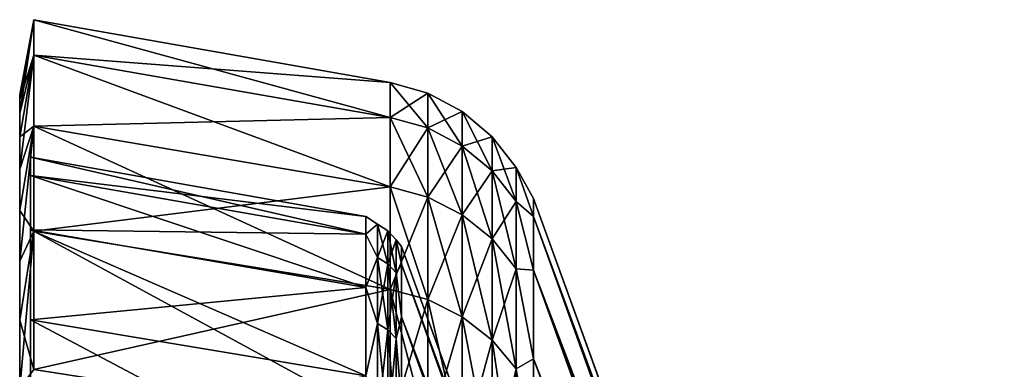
# Model space of a CAD drawing. Header units: metres. Extents: x -42 to 163, y -93 to 90.
# Tile 25 of 232: x -41.5 to -30.97, y 28.72 to 32.45. Entities that reach past the tile are written whole.
import ezdxf

# ---------------------------------------------------------------- set-up
doc = ezdxf.new("R2010")
doc.units = ezdxf.units.M
doc.layers.add('solid_500770_SW0001', color=7, linetype='CONTINUOUS')

msp = doc.modelspace()

# ---------------------------------------------------------------- linework, layer by layer
at = {"layer": 'solid_500770_SW0001'}
for points in [[(-41.5, 31.59952, -1.774558), (-41.349998, 32.452332, -1.759584), (-41.349998, 32.071865, -5.257891)], [(-41.5, 31.649307), (-41.349998, 32.452332, 1.759584), (-41.349998, 32.452332, -1.759584)], [(-41.5, 31.59952, -1.774558), (-41.5, 31.649307), (-41.349998, 32.452332, -1.759584)], [(-41.5, 31.450277, 3.543794), (-41.349998, 32.071865, 5.257891), (-41.349998, 32.452332, 1.759584)], [(-41.5, 31.59952, 1.774558), (-41.5, 31.450277, 3.543794), (-41.349998, 32.452332, 1.759584)], [(-41.5, 31.649307), (-41.5, 31.59952, 1.774558), (-41.349998, 32.452332, 1.759584)], [(-37.537159, 31.408411, -5.149146), (-41.349998, 32.071865, -5.257891), (-41.349998, 32.452332, -1.759584)], [(-37.537159, 31.781015, -1.723121), (-41.349998, 32.452332, -1.759584), (-41.349998, 32.452332, 1.759584)], [(-37.537159, 31.781015, -1.723121), (-37.537159, 31.408411, -5.149146), (-41.349998, 32.452332, -1.759584)], [(-37.537159, 31.781015, 1.723121), (-41.349998, 32.452332, 1.759584), (-41.349998, 32.071865, 5.257891)], [(-37.537159, 31.781015, 1.723121), (-37.537159, 31.781015, -1.723121), (-41.349998, 32.452332, 1.759584)], [(-41.5, 31.202118, -5.301543), (-41.349998, 32.071865, -5.257891), (-41.349998, 31.315401, -8.694578)], [(-41.5, 31.450277, -3.543794), (-41.5, 31.59952, -1.774558), (-41.349998, 32.071865, -5.257891)], [(-41.5, 31.202118, -5.301543), (-41.5, 31.450277, -3.543794), (-41.349998, 32.071865, -5.257891)], [(-41.5, 30.855778, 7.042676), (-41.349998, 31.315401, 8.694578), (-41.349998, 32.071865, 5.257891)], [(-41.5, 31.202118, 5.301543), (-41.5, 30.855778, 7.042676), (-41.349998, 32.071865, 5.257891)], [(-41.5, 31.450277, 3.543794), (-41.5, 31.202118, 5.301543), (-41.349998, 32.071865, 5.257891)], [(-37.537159, 30.667574, -8.514811), (-41.349998, 31.315401, -8.694578), (-41.349998, 32.071865, -5.257891)], [(-37.537159, 31.408411, -5.149146), (-37.537159, 30.667574, -8.514811), (-41.349998, 32.071865, -5.257891)], [(-37.537159, 31.408413, 5.149146), (-41.349998, 32.071865, 5.257891), (-41.349998, 31.315401, 8.694578)], [(-37.537159, 31.408413, 5.149146), (-37.537159, 31.781015, 1.723121), (-41.349998, 32.071865, 5.257891)], [(-37.136406, 31.295147, -5.130579), (-37.537159, 31.408411, -5.149146), (-37.537159, 31.781015, -1.723121)], [(-37.136406, 31.666407, -1.716903), (-37.537159, 31.781015, -1.723121), (-37.537159, 31.781015, 1.723121)], [(-37.136406, 31.295147, -5.130579), (-37.537159, 31.781015, -1.723121), (-37.136406, 31.666407, -1.716903)], [(-37.136406, 31.666407, 1.716903), (-37.537159, 31.781015, 1.723121), (-37.537159, 31.408413, 5.149146)], [(-37.136406, 31.666407, -1.716903), (-37.537159, 31.781015, 1.723121), (-37.136406, 31.666407, 1.716903)], [(-41.5, 31.59952, -1.774558), (-41.5, 31.59952, 1.774558), (-41.5, 31.649307)], [(-41.5, 31.450277, -3.543794), (-41.5, 31.450277, 3.543794), (-41.5, 31.59952, 1.774558)], [(-41.5, 31.450277, -3.543794), (-41.5, 31.59952, 1.774558), (-41.5, 31.59952, -1.774558)], [(-37.136406, 31.666407, 1.716903), (-37.537159, 31.408413, 5.149146), (-37.136406, 31.295147, 5.130579)], [(-37.136406, 31.666407, 1.716903), (-36.766762, 31.4704, 1.706275), (-36.766762, 31.4704, -1.706275)], [(-37.136406, 31.666407, 1.716903), (-37.136406, 31.295147, 5.130579), (-36.766762, 31.4704, 1.706275)], [(-37.136406, 31.666407, -1.716903), (-36.766762, 31.4704, -1.706275), (-36.766762, 31.101437, -5.098822)], [(-37.136406, 31.666407, -1.716903), (-37.136406, 31.666407, 1.716903), (-36.766762, 31.4704, -1.706275)], [(-37.136406, 31.295147, -5.130579), (-37.136406, 31.666407, -1.716903), (-36.766762, 31.101437, -5.098822)], [(-41.5, 31.202118, -5.301543), (-41.5, 31.202118, 5.301543), (-41.5, 31.450277, 3.543794)], [(-41.5, 31.202118, -5.301543), (-41.5, 31.450277, 3.543794), (-41.5, 31.450277, -3.543794)], [(-37.537159, 30.667574, 8.51481), (-37.537159, 31.408413, 5.149146), (-41.349998, 31.315401, 8.694578)], [(-37.136406, 31.295147, 5.130579), (-37.537159, 31.408413, 5.149146), (-37.537159, 30.667574, 8.51481)], [(-37.136406, 30.55698, -8.484103), (-37.537159, 30.667574, -8.514811), (-37.537159, 31.408411, -5.149146)], [(-37.136406, 30.55698, -8.484103), (-37.537159, 31.408411, -5.149146), (-37.136406, 31.295147, -5.130579)], [(-37.136406, 31.295147, 5.130579), (-36.766762, 31.101437, 5.098822), (-36.766762, 31.4704, 1.706275)], [(-36.766762, 31.4704, 1.706275), (-36.446064, 31.201868, 1.691716), (-36.446064, 31.201868, -1.691716)], [(-36.766762, 31.4704, 1.706275), (-36.766762, 31.101437, 5.098822), (-36.446064, 31.201868, 1.691716)], [(-36.766762, 31.4704, -1.706275), (-36.446064, 31.201868, -1.691716), (-36.446064, 30.836054, -5.055315)], [(-36.766762, 31.4704, -1.706275), (-36.766762, 31.4704, 1.706275), (-36.446064, 31.201868, -1.691716)], [(-36.766762, 31.101437, -5.098822), (-36.766762, 31.4704, -1.706275), (-36.446064, 30.836054, -5.055315)], [(-41.5, 30.412319, -8.76178), (-41.349998, 31.315401, -8.694578), (-41.349998, 30.19173, -12.029524)], [(-41.5, 30.855778, -7.042676), (-41.5, 31.202118, -5.301543), (-41.349998, 31.315401, -8.694578)], [(-41.5, 30.412319, -8.76178), (-41.5, 30.855778, -7.042676), (-41.349998, 31.315401, -8.694578)], [(-41.5, 29.873243, 10.453118), (-41.349998, 30.19173, 12.029524), (-41.349998, 31.315401, 8.694578)], [(-41.5, 30.412319, 8.76178), (-41.5, 29.873243, 10.453118), (-41.349998, 31.315401, 8.694578)], [(-41.5, 30.855778, 7.042676), (-41.5, 30.412319, 8.76178), (-41.349998, 31.315401, 8.694578)], [(-37.537159, 29.567184, -11.780648), (-41.349998, 30.19173, -12.029524), (-41.349998, 31.315401, -8.694578)], [(-37.537159, 30.667574, -8.514811), (-37.537159, 29.567184, -11.780648), (-41.349998, 31.315401, -8.694578)], [(-37.537159, 30.667574, 8.51481), (-41.349998, 31.315401, 8.694578), (-41.349998, 30.19173, 12.029524)], [(-37.136406, 31.295147, 5.130579), (-37.537159, 30.667574, 8.51481), (-37.136406, 30.55698, 8.484103)], [(-37.136406, 31.295147, 5.130579), (-37.136406, 30.55698, 8.484103), (-36.766762, 31.101437, 5.098822)], [(-37.136406, 31.295147, -5.130579), (-36.766762, 31.101437, -5.098822), (-36.766762, 30.36784, -8.431589)], [(-37.136406, 30.55698, -8.484103), (-37.136406, 31.295147, -5.130579), (-36.766762, 30.36784, -8.431589)], [(-41.5, 30.855778, -7.042676), (-41.5, 30.855778, 7.042676), (-41.5, 31.202118, 5.301543)], [(-41.5, 30.855778, -7.042676), (-41.5, 31.202118, 5.301543), (-41.5, 31.202118, -5.301543)], [(-36.766762, 31.101437, 5.098822), (-36.446064, 30.836054, 5.055315), (-36.446064, 31.201868, 1.691716)], [(-36.446064, 31.201868, 1.691716), (-36.188358, 30.872572, 1.673862), (-36.188358, 30.872572, -1.673862)], [(-36.446064, 31.201868, 1.691716), (-36.446064, 30.836054, 5.055315), (-36.188358, 30.872572, 1.673862)], [(-36.446064, 31.201868, -1.691716), (-36.188358, 30.872572, -1.673862), (-36.188358, 30.51062, -5.001962)], [(-36.446064, 31.201868, -1.691716), (-36.446064, 31.201868, 1.691716), (-36.188358, 30.872572, -1.673862)], [(-36.446064, 30.836054, -5.055315), (-36.446064, 31.201868, -1.691716), (-36.188358, 30.51062, -5.001962)], [(-37.136406, 30.55698, 8.484103), (-36.766762, 30.36784, 8.431589), (-36.766762, 31.101437, 5.098822)], [(-36.766762, 31.101437, 5.098822), (-36.766762, 30.36784, 8.431589), (-36.446064, 30.836054, 5.055315)], [(-36.766762, 31.101437, -5.098822), (-36.446064, 30.836054, -5.055315), (-36.446064, 30.108717, -8.359644)], [(-36.766762, 30.36784, -8.431589), (-36.766762, 31.101437, -5.098822), (-36.446064, 30.108717, -8.359644)], [(-41.384689, 30.982977), (-41.384689, -30.982977), (-41.384689, -30.788149, -3.469091)], [(-41.384689, 30.788149, 3.469091), (-41.384689, -30.982977), (-41.384689, 30.982977)], [(-41.384689, 30.982977), (-41.384689, -30.788149, -3.469091), (-41.384689, 30.788149, -3.469091)], [(-41.384689, 30.982977), (-37.79763, 30.350481, 0.000004), (-37.79763, 30.159643, 3.398182)], [(-41.384689, 30.788149, 3.469091), (-41.384689, 30.982977), (-37.79763, 30.159643, 3.398182)], [(-41.384689, 30.982977), (-41.384689, 30.788149, -3.469091), (-37.79763, 30.350481, 0.000004)], [(-36.446064, 30.836054, 5.055315), (-36.188358, 30.51062, 5.001962), (-36.188358, 30.872572, 1.673862)], [(-36.188358, 30.872572, 1.673862), (-36.00507, 30.350075, 3.419631), (-36.00507, 30.542118, -0.000009)], [(-36.188358, 30.872572, 1.673862), (-36.188358, 30.51062, 5.001962), (-36.00507, 30.350075, 3.419631)], [(-36.188358, 30.872572, -1.673862), (-36.00507, 30.542118, -0.000009), (-36.00507, 30.350073, -3.419648)], [(-36.188358, 30.872572, -1.673862), (-36.188358, 30.872572, 1.673862), (-36.00507, 30.542118, -0.000009)], [(-36.188358, 30.51062, -5.001962), (-36.188358, 30.872572, -1.673862), (-36.00507, 30.350073, -3.419648)], [(-41.5, 30.412319, -8.76178), (-41.5, 30.412319, 8.76178), (-41.5, 30.855778, 7.042676)], [(-41.5, 30.412319, -8.76178), (-41.5, 30.855778, 7.042676), (-41.5, 30.855778, -7.042676)], [(-41.384689, 30.788149, 3.469091), (-41.384689, -30.788149, 3.469091), (-41.384689, -30.982977)], [(-41.384689, 30.206141, 6.894456), (-41.384689, -30.788149, 3.469091), (-41.384689, 30.788149, 3.469091)], [(-41.384689, 30.788149, -3.469091), (-41.384689, -30.788149, -3.469091), (-41.384689, -30.206141, -6.894456)], [(-41.384689, 30.788149, -3.469091), (-41.384689, -30.206141, -6.894456), (-41.384689, 30.206141, -6.894456)], [(-41.384689, 30.788149, 3.469091), (-37.79763, 30.159643, 3.398182), (-37.79763, 29.589533, 6.753614)], [(-41.384689, 30.206141, 6.894456), (-41.384689, 30.788149, 3.469091), (-37.79763, 29.589533, 6.753614)], [(-41.384689, 30.788149, -3.469091), (-37.79763, 30.159645, -3.398169), (-37.79763, 30.350481, 0.000004)], [(-41.384689, 30.788149, -3.469091), (-41.384689, 30.206141, -6.894456), (-37.79763, 30.159645, -3.398169)], [(-36.766762, 30.36784, 8.431589), (-36.446064, 30.108717, 8.359644), (-36.446064, 30.836054, 5.055315)], [(-36.446064, 30.836054, 5.055315), (-36.446064, 30.108717, 8.359644), (-36.188358, 30.51062, 5.001962)], [(-36.446064, 30.836054, -5.055315), (-36.188358, 30.51062, -5.001962), (-36.188358, 29.790958, -8.271419)], [(-36.446064, 30.108717, -8.359644), (-36.446064, 30.836054, -5.055315), (-36.188358, 29.790958, -8.271419)], [(-37.537159, 29.567184, 11.780647), (-37.537159, 30.667574, 8.51481), (-41.349998, 30.19173, 12.029524)], [(-37.136406, 29.46056, -11.73816), (-37.537159, 29.567184, -11.780648), (-37.537159, 30.667574, -8.514811)], [(-37.136406, 29.46056, -11.73816), (-37.537159, 30.667574, -8.514811), (-37.136406, 30.55698, -8.484103)], [(-37.136406, 30.55698, 8.484103), (-37.537159, 30.667574, 8.51481), (-37.537159, 29.567184, 11.780647)], [(-37.136406, 30.55698, 8.484103), (-37.537159, 29.567184, 11.780647), (-37.136406, 29.46056, 11.73816)], [(-37.136406, 30.55698, 8.484103), (-37.136406, 29.46056, 11.73816), (-36.766762, 30.36784, 8.431589)], [(-37.136406, 30.55698, -8.484103), (-36.766762, 30.36784, -8.431589), (-36.766762, 29.278208, -11.665504)], [(-37.136406, 29.46056, -11.73816), (-37.136406, 30.55698, -8.484103), (-36.766762, 29.278208, -11.665504)], [(-36.00507, 30.542118, -0.000009), (-30.968861, 16.705248, -0.000005), (-30.968861, 16.669481, -1.092579)], [(-36.00507, 30.350073, -3.419648), (-36.00507, 30.542118, -0.000009), (-30.968861, 16.669481, -1.092579)], [(-36.00507, 30.542118, -0.000009), (-36.00507, 30.350075, 3.419631), (-30.968861, 16.705248, -0.000005)], [(-36.446064, 30.108717, 8.359644), (-36.188358, 29.790958, 8.271419), (-36.188358, 30.51062, 5.001962)], [(-36.188358, 30.51062, 5.001962), (-36.00507, 29.776363, 6.796258), (-36.00507, 30.350075, 3.419631)], [(-36.188358, 30.51062, 5.001962), (-36.188358, 29.790958, 8.271419), (-36.00507, 29.776363, 6.796258)], [(-36.188358, 30.51062, -5.001962), (-36.00507, 30.350073, -3.419648), (-36.00507, 29.77636, -6.796275)], [(-36.188358, 29.790958, -8.271419), (-36.188358, 30.51062, -5.001962), (-36.00507, 29.77636, -6.796275)], [(-41.5, 29.873243, -10.453118), (-41.5, 30.412319, -8.76178), (-41.349998, 30.19173, -12.029524)], [(-41.5, 29.873243, -10.453118), (-41.5, 29.873243, 10.453118), (-41.5, 30.412319, 8.76178)], [(-41.5, 29.873243, -10.453118), (-41.5, 30.412319, 8.76178), (-41.5, 30.412319, -8.76178)], [(-37.673382, 30.266888, 1.641023), (-37.79763, 30.159643, 3.398182), (-37.79763, 30.350481, 0.000004)], [(-37.673382, 30.266888, -1.641023), (-37.79763, 30.350481, 0.000004), (-37.79763, 30.159645, -3.398169)], [(-37.673382, 30.266888, -1.641023), (-37.673382, 30.266888, 1.641023), (-37.79763, 30.350481, 0.000004)], [(-37.136406, 29.46056, 11.73816), (-36.766762, 29.278208, 11.665504), (-36.766762, 30.36784, 8.431589)], [(-36.766762, 30.36784, 8.431589), (-36.766762, 29.278208, 11.665504), (-36.446064, 30.108717, 8.359644)], [(-36.766762, 30.36784, -8.431589), (-36.446064, 30.108717, -8.359644), (-36.446064, 29.028381, -11.565965)], [(-36.766762, 29.278208, -11.665504), (-36.766762, 30.36784, -8.431589), (-36.446064, 29.028381, -11.565965)], [(-36.00507, 30.350075, 3.419631), (-30.968861, 16.669481, 1.092569), (-30.968861, 16.705248, -0.000005)], [(-36.00507, 30.350075, 3.419631), (-30.968861, 16.562334, 2.180465), (-30.968861, 16.669481, 1.092569)], [(-36.00507, 30.350075, 3.419631), (-36.00507, 29.776363, 6.796258), (-30.968861, 16.562334, 2.180465)], [(-36.00507, 30.350073, -3.419648), (-30.968861, 16.562332, -2.180474), (-30.968861, 16.384262, -3.259032)], [(-36.00507, 29.77636, -6.796275), (-36.00507, 30.350073, -3.419648), (-30.968861, 16.384262, -3.259032)], [(-36.00507, 30.350073, -3.419648), (-30.968861, 16.669481, -1.092579), (-30.968861, 16.562332, -2.180474)], [(-37.673382, 30.266888, 1.641023), (-37.673382, 29.912037, 4.90383), (-37.79763, 30.159643, 3.398182)], [(-37.673382, 29.912037, -4.90383), (-37.673382, 30.266888, -1.641023), (-37.79763, 30.159645, -3.398169)], [(-37.56316, 29.842802, 4.892479), (-37.673382, 29.912037, 4.90383), (-37.673382, 30.266888, 1.641023)], [(-37.56316, 30.196833, 1.637225), (-37.673382, 30.266888, 1.641023), (-37.673382, 30.266888, -1.641023)], [(-37.56316, 30.196833, 1.637225), (-37.56316, 29.842802, 4.892479), (-37.673382, 30.266888, 1.641023)], [(-37.56316, 30.196833, -1.637225), (-37.673382, 30.266888, -1.641023), (-37.673382, 29.912037, -4.90383)], [(-37.56316, 30.196833, -1.637225), (-37.56316, 30.196833, 1.637225), (-37.673382, 30.266888, -1.641023)], [(-41.5, 29.240147, -12.111633), (-41.349998, 30.19173, -12.029524), (-41.349998, 28.714109, -15.223335)], [(-41.5, 29.240147, -12.111633), (-41.5, 29.873243, -10.453118), (-41.349998, 30.19173, -12.029524)], [(-41.5, 28.51502, 13.732141), (-41.349998, 28.714109, 15.223335), (-41.349998, 30.19173, 12.029524)], [(-41.5, 29.240147, 12.111633), (-41.5, 28.51502, 13.732141), (-41.349998, 30.19173, 12.029524)], [(-41.5, 29.873243, 10.453118), (-41.5, 29.240147, 12.111633), (-41.349998, 30.19173, 12.029524)], [(-41.384689, 30.206141, 6.894456), (-41.384689, -30.206141, 6.894456), (-41.384689, -30.788149, 3.469091)], [(-41.384689, 29.244293, 10.233063), (-41.384689, -30.206141, 6.894456), (-41.384689, 30.206141, 6.894456)], [(-41.384689, 30.206141, -6.894456), (-41.384689, -30.206141, -6.894456), (-41.384689, -29.244293, -10.233063)], [(-41.384689, 30.206141, -6.894456), (-41.384689, -29.244293, -10.233063), (-41.384689, 29.244293, -10.233063)], [(-41.384689, 30.206141, 6.894456), (-37.79763, 29.589533, 6.753614), (-37.79763, 28.647314, 10.024126)], [(-41.384689, 29.244293, 10.233063), (-41.384689, 30.206141, 6.894456), (-37.79763, 28.647314, 10.024126)], [(-41.384689, 30.206141, -6.894456), (-37.79763, 29.589535, -6.753605), (-37.79763, 30.159645, -3.398169)], [(-41.384689, 30.206141, -6.894456), (-41.384689, 29.244293, -10.233063), (-37.79763, 29.589535, -6.753605)], [(-37.537159, 28.120152, -14.908359), (-41.349998, 28.714109, -15.223335), (-41.349998, 30.19173, -12.029524)], [(-37.537159, 29.567184, -11.780648), (-37.537159, 28.120152, -14.908359), (-41.349998, 30.19173, -12.029524)], [(-37.537159, 29.567184, 11.780647), (-41.349998, 30.19173, 12.029524), (-41.349998, 28.714109, 15.223335)], [(-37.673382, 29.912037, -4.90383), (-37.79763, 30.159645, -3.398169), (-37.79763, 29.589535, -6.753605)], [(-37.673382, 29.912037, 4.90383), (-37.79763, 29.589533, 6.753614), (-37.79763, 30.159643, 3.398182)], [(-37.56316, 29.842802, -4.892479), (-37.56316, 30.196833, -1.637225), (-37.673382, 29.912037, -4.90383)], [(-37.47488, 29.747753, 4.876896), (-37.56316, 29.842802, 4.892479), (-37.56316, 30.196833, 1.637225)], [(-37.47488, 30.100657, 1.63201), (-37.56316, 30.196833, 1.637225), (-37.56316, 30.196833, -1.637225)], [(-37.47488, 30.100657, 1.63201), (-37.47488, 29.747753, 4.876896), (-37.56316, 30.196833, 1.637225)], [(-37.47488, 30.100657, -1.63201), (-37.56316, 30.196833, -1.637225), (-37.56316, 29.842802, -4.892479)], [(-37.47488, 30.100657, -1.63201), (-37.47488, 30.100657, 1.63201), (-37.56316, 30.196833, -1.637225)], [(-37.47488, 29.747753, -4.876896), (-37.47488, 30.100657, -1.63201), (-37.56316, 29.842802, -4.892479)], [(-37.47488, 30.100657, -1.63201), (-37.414608, 29.840271, -3.362184), (-37.414608, 30.029087, 0.000004)], [(-37.47488, 29.747753, -4.876896), (-37.414608, 29.840271, -3.362184), (-37.47488, 30.100657, -1.63201)], [(-37.47488, 30.100657, 1.63201), (-37.414608, 30.029087, 0.000004), (-37.414608, 29.840271, 3.362199)], [(-37.47488, 30.100657, -1.63201), (-37.414608, 30.029087, 0.000004), (-37.47488, 30.100657, 1.63201)], [(-37.47488, 30.100657, 1.63201), (-37.414608, 29.840271, 3.362199), (-37.47488, 29.747753, 4.876896)], [(-37.414608, 30.029087, 0.000004), (-32.378399, 16.192219, 0), (-32.378399, 16.157549, 1.059021)], [(-37.414608, 29.840271, 3.362199), (-37.414608, 30.029087, 0.000004), (-32.378399, 16.157549, 1.059021)], [(-37.414608, 30.029087, 0.000004), (-37.414608, 29.840271, -3.362184), (-32.378399, 16.192219, 0)], [(-36.766762, 29.278208, 11.665504), (-36.446064, 29.028381, 11.565965), (-36.446064, 30.108717, 8.359644)], [(-36.446064, 30.108717, 8.359644), (-36.446064, 29.028381, 11.565965), (-36.188358, 29.790958, 8.271419)], [(-36.446064, 30.108717, -8.359644), (-36.188358, 29.790958, -8.271419), (-36.188358, 28.722025, -11.4439)], [(-36.446064, 29.028381, -11.565965), (-36.446064, 30.108717, -8.359644), (-36.188358, 28.722025, -11.4439)], [(-37.673382, 29.912037, 4.90383), (-37.673382, 29.206493, 8.109143), (-37.79763, 29.589533, 6.753614)], [(-37.673382, 29.206493, -8.109143), (-37.673382, 29.912037, -4.90383), (-37.79763, 29.589535, -6.753605)], [(-37.56316, 29.138893, 8.090374), (-37.673382, 29.206493, 8.109143), (-37.673382, 29.912037, 4.90383)], [(-37.56316, 29.842802, 4.892479), (-37.56316, 29.138893, 8.090374), (-37.673382, 29.912037, 4.90383)], [(-37.56316, 29.842802, -4.892479), (-37.673382, 29.912037, -4.90383), (-37.673382, 29.206493, -8.109143)], [(-41.5, 29.240147, -12.111633), (-41.5, 29.240147, 12.111633), (-41.5, 29.873243, 10.453118)], [(-41.5, 29.240147, -12.111633), (-41.5, 29.873243, 10.453118), (-41.5, 29.873243, -10.453118)], [(-37.56316, 29.138893, -8.090374), (-37.56316, 29.842802, -4.892479), (-37.673382, 29.206493, -8.109143)], [(-37.47488, 29.046085, 8.064606), (-37.56316, 29.138893, 8.090374), (-37.56316, 29.842802, 4.892479)], [(-37.47488, 29.747753, 4.876896), (-37.47488, 29.046085, 8.064606), (-37.56316, 29.842802, 4.892479)], [(-37.47488, 29.747753, -4.876896), (-37.56316, 29.842802, -4.892479), (-37.56316, 29.138893, -8.090374)], [(-37.47488, 29.747753, -4.876896), (-37.414608, 29.276199, -6.682089), (-37.414608, 29.840271, -3.362184)], [(-37.47488, 29.747753, 4.876896), (-37.414608, 29.840271, 3.362199), (-37.414608, 29.276196, 6.6821)], [(-37.414608, 29.840271, 3.362199), (-32.378399, 16.053692, 2.113508), (-32.378399, 15.88109, 3.158943)], [(-37.414608, 29.276196, 6.6821), (-37.414608, 29.840271, 3.362199), (-32.378399, 15.88109, 3.158943)], [(-37.414608, 29.840271, 3.362199), (-32.378399, 16.157549, 1.059021), (-32.378399, 16.053692, 2.113508)], [(-37.414608, 29.840271, -3.362184), (-32.378399, 16.157549, -1.059021), (-32.378399, 16.192219, 0)], [(-37.414608, 29.840271, -3.362184), (-32.378399, 16.053692, -2.113507), (-32.378399, 16.157549, -1.059021)], [(-37.414608, 29.840271, -3.362184), (-37.414608, 29.276199, -6.682089), (-32.378399, 16.053692, -2.113507)], [(-37.47488, 29.046085, -8.064606), (-37.47488, 29.747753, -4.876896), (-37.56316, 29.138893, -8.090374)], [(-37.47488, 29.046085, -8.064606), (-37.414608, 29.276199, -6.682089), (-37.47488, 29.747753, -4.876896)], [(-37.47488, 29.747753, 4.876896), (-37.414608, 29.276196, 6.6821), (-37.47488, 29.046085, 8.064606)], [(-36.446064, 29.028381, 11.565965), (-36.188358, 28.722025, 11.4439), (-36.188358, 29.790958, 8.271419)], [(-36.188358, 29.790958, 8.271419), (-36.00507, 28.828192, 10.087432), (-36.00507, 29.776363, 6.796258)], [(-36.188358, 29.790958, 8.271419), (-36.188358, 28.722025, 11.4439), (-36.00507, 28.828192, 10.087432)], [(-36.188358, 29.790958, -8.271419), (-36.00507, 29.77636, -6.796275), (-36.00507, 28.828186, -10.087448)], [(-36.188358, 28.722025, -11.4439), (-36.188358, 29.790958, -8.271419), (-36.00507, 28.828186, -10.087448)], [(-36.00507, 29.776363, 6.796258), (-30.968861, 16.384264, 3.259023), (-30.968861, 16.562334, 2.180465)], [(-36.00507, 29.776363, 6.796258), (-30.968861, 16.136034, 4.323626), (-30.968861, 16.384264, 3.259023)], [(-36.00507, 29.776363, 6.796258), (-36.00507, 28.828192, 10.087432), (-30.968861, 16.136034, 4.323626)], [(-36.00507, 29.77636, -6.796275), (-30.968861, 16.136032, -4.323635), (-30.968861, 15.818705, -5.369723)], [(-36.00507, 28.828186, -10.087448), (-36.00507, 29.77636, -6.796275), (-30.968861, 15.818705, -5.369723)], [(-36.00507, 29.77636, -6.796275), (-30.968861, 16.384262, -3.259032), (-30.968861, 16.136032, -4.323635)], [(-41.384689, 29.244293, -10.233063), (-37.79763, 28.647316, -10.024119), (-37.79763, 29.589535, -6.753605)], [(-37.537159, 28.120152, 14.908358), (-37.537159, 29.567184, 11.780647), (-41.349998, 28.714109, 15.223335)], [(-37.673382, 29.206493, -8.109143), (-37.79763, 29.589535, -6.753605), (-37.79763, 28.647316, -10.024119)], [(-37.673382, 29.206493, 8.109143), (-37.79763, 28.647314, 10.024126), (-37.79763, 29.589533, 6.753614)], [(-37.136406, 28.018744, -14.854597), (-37.537159, 28.120152, -14.908359), (-37.537159, 29.567184, -11.780648)], [(-37.136406, 28.018744, -14.854597), (-37.537159, 29.567184, -11.780648), (-37.136406, 29.46056, -11.73816)], [(-37.136406, 29.46056, 11.73816), (-37.537159, 29.567184, 11.780647), (-37.537159, 28.120152, 14.908358)], [(-37.136406, 29.46056, 11.73816), (-37.537159, 28.120152, 14.908358), (-37.136406, 28.018744, 14.854597)], [(-37.136406, 29.46056, 11.73816), (-37.136406, 28.018744, 14.854597), (-36.766762, 29.278208, 11.665504)], [(-37.136406, 29.46056, -11.73816), (-36.766762, 29.278208, -11.665504), (-36.766762, 27.845314, -14.762651)], [(-37.136406, 28.018744, -14.854597), (-37.136406, 29.46056, -11.73816), (-36.766762, 27.845314, -14.762651)], [(-37.136406, 28.018744, 14.854597), (-36.766762, 27.845314, 14.762651), (-36.766762, 29.278208, 11.665504)], [(-36.766762, 29.278208, 11.665504), (-36.766762, 27.845314, 14.762651), (-36.446064, 29.028381, 11.565965)], [(-36.766762, 29.278208, -11.665504), (-36.446064, 29.028381, -11.565965), (-36.446064, 27.607716, -14.636684)], [(-36.766762, 27.845314, -14.762651), (-36.766762, 29.278208, -11.665504), (-36.446064, 27.607716, -14.636684)], [(-41.5, 28.51502, -13.732141), (-41.5, 29.240147, -12.111633), (-41.349998, 28.714109, -15.223335)], [(-41.5, 28.51502, -13.732141), (-41.5, 28.51502, 13.732141), (-41.5, 29.240147, 12.111633)], [(-41.5, 28.51502, -13.732141), (-41.5, 29.240147, 12.111633), (-41.5, 29.240147, -12.111633)], [(-41.384689, 29.244293, 10.233063), (-41.384689, -29.244293, 10.233063), (-41.384689, -30.206141, 6.894456)], [(-41.384689, 27.914707, 13.44297), (-41.384689, -29.244293, 10.233063), (-41.384689, 29.244293, 10.233063)], [(-41.384689, 29.244293, -10.233063), (-41.384689, -29.244293, -10.233063), (-41.384689, -27.914707, -13.44297)], [(-41.384689, 29.244293, -10.233063), (-41.384689, -27.914707, -13.44297), (-41.384689, 27.914707, -13.44297)], [(-41.384689, 29.244293, 10.233063), (-37.79763, 28.647314, 10.024126), (-37.79763, 27.344833, 13.168591)], [(-41.384689, 27.914707, 13.44297), (-41.384689, 29.244293, 10.233063), (-37.79763, 27.344833, 13.168591)], [(-41.384689, 29.244293, -10.233063), (-41.384689, 27.914707, -13.44297), (-37.79763, 28.647316, -10.024119)], [(-37.673382, 29.206493, 8.109143), (-37.673382, 28.158531, 11.219384), (-37.79763, 28.647314, 10.024126)], [(-37.673382, 28.158531, -11.219384), (-37.673382, 29.206493, -8.109143), (-37.79763, 28.647316, -10.024119)], [(-37.56316, 28.093355, 11.193416), (-37.673382, 28.158531, 11.219384), (-37.673382, 29.206493, 8.109143)], [(-37.56316, 29.138893, 8.090374), (-37.56316, 28.093355, 11.193416), (-37.673382, 29.206493, 8.109143)], [(-37.56316, 29.138893, -8.090374), (-37.673382, 29.206493, -8.109143), (-37.673382, 28.158531, -11.219384)], [(-37.47488, 29.046085, -8.064606), (-37.414608, 28.343958, -9.917972), (-37.414608, 29.276199, -6.682089)], [(-37.47488, 29.046085, 8.064606), (-37.414608, 29.276196, 6.6821), (-37.414608, 28.343956, 9.917979)], [(-37.414608, 29.276199, -6.682089), (-32.378399, 15.88109, -3.158943), (-32.378399, 16.053692, -2.113507)], [(-37.414608, 29.276199, -6.682089), (-32.378399, 15.640483, -4.19085), (-32.378399, 15.88109, -3.158943)], [(-37.414608, 29.276199, -6.682089), (-37.414608, 28.343958, -9.917972), (-32.378399, 15.640483, -4.19085)], [(-37.414608, 29.276196, 6.6821), (-32.378399, 15.640483, 4.19085), (-32.378399, 15.332902, 5.20481)], [(-37.414608, 28.343956, 9.917979), (-37.414608, 29.276196, 6.6821), (-32.378399, 15.332902, 5.20481)], [(-37.414608, 29.276196, 6.6821), (-32.378399, 15.88109, 3.158943), (-32.378399, 15.640483, 4.19085)], [(-37.56316, 28.093355, -11.193416), (-37.56316, 29.138893, -8.090374), (-37.673382, 28.158531, -11.219384)], [(-37.47488, 28.003878, 11.157765), (-37.56316, 28.093355, 11.193416), (-37.56316, 29.138893, 8.090374)], [(-37.47488, 29.046085, 8.064606), (-37.47488, 28.003878, 11.157765), (-37.56316, 29.138893, 8.090374)], [(-37.47488, 29.046085, -8.064606), (-37.56316, 29.138893, -8.090374), (-37.56316, 28.093355, -11.193416)], [(-37.47488, 28.003878, -11.157765), (-37.47488, 29.046085, -8.064606), (-37.56316, 28.093355, -11.193416)], [(-37.47488, 28.003878, -11.157765), (-37.414608, 28.343958, -9.917972), (-37.47488, 29.046085, -8.064606)], [(-37.47488, 29.046085, 8.064606), (-37.414608, 28.343956, 9.917979), (-37.47488, 28.003878, 11.157765)], [(-36.766762, 27.845314, 14.762651), (-36.446064, 27.607716, 14.636684), (-36.446064, 29.028381, 11.565965)], [(-36.446064, 29.028381, 11.565965), (-36.446064, 27.607716, 14.636684), (-36.188358, 28.722025, 11.4439)], [(-36.446064, 29.028381, -11.565965), (-36.188358, 28.722025, -11.4439), (-36.188358, 27.316351, -14.482213)], [(-36.446064, 27.607716, -14.636684), (-36.446064, 29.028381, -11.565965), (-36.188358, 27.316351, -14.482213)], [(-36.188358, 28.722025, 11.4439), (-36.00507, 27.517494, 13.251736), (-36.00507, 28.828192, 10.087432)], [(-36.188358, 28.722025, -11.4439), (-36.00507, 28.828186, -10.087448), (-36.00507, 27.517487, -13.251752)], [(-36.00507, 28.828192, 10.087432), (-30.968861, 15.818707, 5.369714), (-30.968861, 16.136034, 4.323626)], [(-36.00507, 28.828192, 10.087432), (-30.968861, 15.433643, 6.392808), (-30.968861, 15.818707, 5.369714)], [(-36.00507, 28.828192, 10.087432), (-36.00507, 27.517494, 13.251736), (-30.968861, 15.433643, 6.392808)], [(-36.00507, 28.828186, -10.087448), (-30.968861, 15.818705, -5.369723), (-30.968861, 15.43364, -6.392817)], [(-36.00507, 27.517487, -13.251752), (-36.00507, 28.828186, -10.087448), (-30.968861, 15.43364, -6.392817)], [(-36.446064, 27.607716, 14.636684), (-36.188358, 27.316351, 14.482213), (-36.188358, 28.722025, 11.4439)], [(-36.188358, 28.722025, 11.4439), (-36.188358, 27.316351, 14.482213), (-36.00507, 27.517494, 13.251736)], [(-36.188358, 27.316351, -14.482213), (-36.188358, 28.722025, -11.4439), (-36.00507, 27.517487, -13.251752)]]:
    msp.add_3dface(points, dxfattribs=at)

doc.saveas('drawing.dxf')
